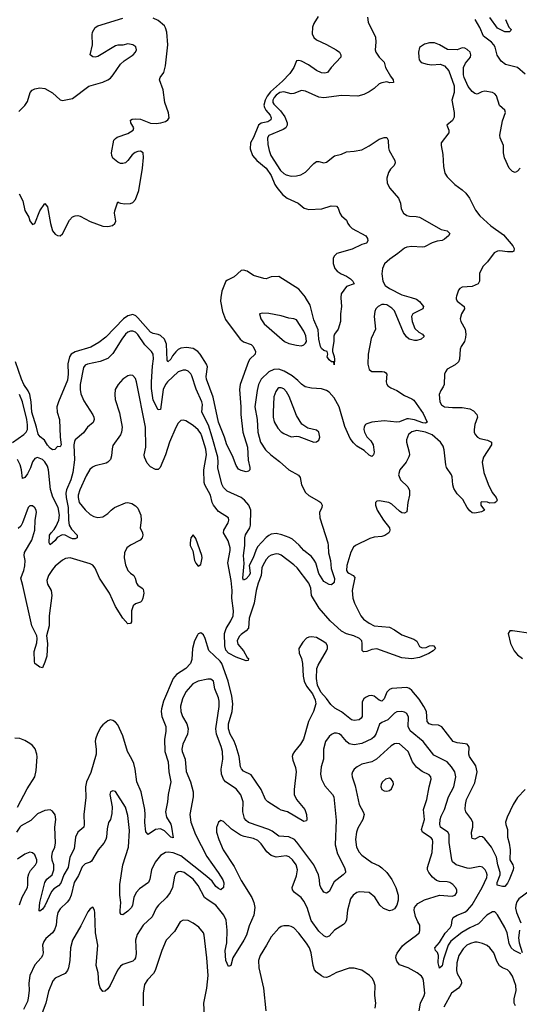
# Model space of a CAD drawing. Header units: inches. Extents: x 2293880 to 2522759, y 823965 to 1006879.
# Tile 211 of 256: x 2364849 to 2368824, y 984381 to 992209. Entities that reach past the tile are written whole.
import ezdxf

# ---------------------------------------------------------------- set-up
doc = ezdxf.new("R2010")
doc.units = ezdxf.units.IN
doc.header["$MEASUREMENT"] = 0
doc.layers.add('C3968', color=7, linetype='Continuous')
doc.layers.add('C3969', color=7, linetype='Continuous')

msp = doc.modelspace()

# ---------------------------------------------------------------- linework, layer by layer
at = {"layer": 'C3968', "color": 5}
for points, elevation in [([(2366449.9, 990000), (2366445.4, 989970), (2366462.7, 989890), (2366485.8, 989825.8), (2366603.2, 989670), (2366630, 989647.8), (2366690, 989626.3), (2366705.2, 989610), (2366724.2, 989570), (2366722.4, 989550), (2366680.4, 989510), (2366668.4, 989491.6), (2366603.5, 989310), (2366597.2, 989270), (2366609.5, 989130), (2366608.1, 989070), (2366624.3, 988930), (2366660.2, 988810), (2366666.9, 988706.9), (2366679.1, 988650), (2366678.8, 988630), (2366670, 988619), (2366650, 988614), (2366610, 988624), (2366590, 988636), (2366570, 988665.2), (2366542.5, 988742.5), (2366495.8, 988830), (2366478.2, 988890), (2366430.7, 989010), (2366388.2, 989208.2), (2366335.8, 989350), (2366332.9, 989372.9), (2366343, 989450), (2366336.3, 989470), (2366284.2, 989550), (2366267.2, 989570), (2366230, 989594.2), (2366177.2, 989602.8), (2366130, 989596.3), (2366110, 989585.8), (2366090, 989568), (2366063.7, 989536.3), (2366050, 989509.8), (2366028.6, 989488.6), (2366022.6, 989502.6), (2366015.8, 989630), (2366002.1, 989670), (2365970, 989698.7), (2365950, 989707.4), (2365910, 989714), (2365890, 989724.5), (2365790, 989839.3), (2365773.7, 989853.7), (2365750, 989864.3), (2365710, 989855.8), (2365674.4, 989830), (2365534.7, 989685.3), (2365478.1, 989641.9), (2365413.8, 989606.2), (2365290, 989569.5), (2365258.8, 989550), (2365243.7, 989530), (2365232.8, 989472.8), (2365235.5, 989390), (2365230, 989342.9), (2365156.3, 989170), (2365144.7, 989130), (2365147.3, 989090), (2365165.8, 989030), (2365171.3, 988891.3), (2365178.7, 988830), (2365170, 988812.7), (2365150, 988816), (2365127.5, 988792.5), (2365110, 988789.5), (2365090, 988802), (2365070, 988826.6), (2365047.1, 988867.1), (2365012.7, 988892.7), (2364994.5, 988914.5), (2364983.4, 988970), (2364945.1, 989090), (2364940.9, 989170), (2364929.9, 989229.9), (2364917.1, 989257.1), (2364881, 989310), (2364861.9, 989350), (2364815.6, 989490)], 140), ([(2367962.5, 990000), (2368007, 989987), (2368030, 989968.4), (2368061.1, 989930), (2368057, 989910), (2367976.4, 989870), (2367966.7, 989850), (2367972.4, 989810), (2367992.9, 989752.9), (2368024.2, 989724.2), (2368054, 989710), (2368066.8, 989690), (2368042.8, 989670), (2368010, 989659.7), (2367990, 989657.4), (2367948.9, 989668.9), (2367927.3, 989687.3), (2367902.3, 989722.3), (2367830, 989893.9), (2367810, 989914.9), (2367770, 989940.9), (2367750, 989945.8), (2367730, 989943.6), (2367700.2, 989930), (2367683.2, 989910), (2367674.3, 989890), (2367669.4, 989850), (2367679.6, 989750), (2367645.6, 989674.4), (2367621.6, 989550), (2367619.6, 989470), (2367630, 989426.7), (2367650, 989412.9), (2367733.4, 989413.4), (2367750.2, 989410.2), (2367762, 989402), (2367770.4, 989390), (2367764.2, 989330), (2367770.3, 989310), (2367779, 989299), (2367801.2, 989281.2), (2367850, 989261.3), (2367910, 989220.7), (2367970, 989194.9), (2367983.5, 989183.5), (2368058.8, 989078.8), (2368090.3, 989009.7), (2368077.7, 989002.3), (2368056.4, 989003.6), (2367990, 989028.5), (2367943, 989037), (2367930, 989036.5), (2367870, 989011.6), (2367850, 989008.4), (2367750, 989019.5), (2367650.9, 989009.1), (2367610, 988996.8), (2367600.3, 988990), (2367590, 988972.3), (2367587.9, 988950), (2367591.7, 988930), (2367610, 988892.7), (2367641.9, 988861.9), (2367660.5, 988830), (2367668.3, 988770), (2367663.1, 988750), (2367650, 988735.8), (2367630, 988747.2), (2367590, 988784.2), (2367530, 988819.4), (2367504.6, 988844.6), (2367479.4, 988879.3), (2367434.8, 988974.8), (2367389.9, 989130), (2367350, 989202.2), (2367310, 989247.1), (2367290, 989260.4), (2367250, 989274.7), (2367170, 989278.5), (2367119.5, 989290), (2367090, 989310.9), (2367061.5, 989341.5), (2367017.3, 989377.3), (2366954.1, 989414.1), (2366910, 989431.1), (2366870, 989429.2), (2366830, 989409), (2366771.3, 989350), (2366749.2, 989310), (2366738, 989262), (2366720.8, 989130), (2366739.4, 989030), (2366742.4, 988930), (2366765.6, 988850), (2366805.5, 988790), (2366846, 988750), (2366916.4, 988696.4), (2366990.2, 988630.2), (2367067.7, 988587.8), (2367079.5, 988570), (2367090.3, 988510), (2367123.1, 988450), (2367150, 988426.3), (2367230, 988381.1), (2367244.4, 988370), (2367254.4, 988350), (2367252.4, 988330), (2367234.4, 988290), (2367235.6, 988250), (2367299.6, 988050), (2367304, 988030), (2367304.9, 987970), (2367322.4, 987910), (2367325.9, 987845.9), (2367352.5, 987767.5), (2367350, 987735.3), (2367330, 987715.3), (2367310, 987719), (2367270, 987742.9), (2367230, 987805.6), (2367205, 987890), (2367192.3, 987912.3), (2367170, 987940.5), (2367108.9, 987990), (2367072.7, 988032.7), (2367018.2, 988078.2), (2366993.3, 988093.3), (2366934.6, 988114.6), (2366890, 988123.2), (2366850, 988119.9), (2366830, 988108.8), (2366808.6, 988091.4), (2366741.4, 988018.6), (2366726.4, 987990), (2366706.4, 987930), (2366675, 987870), (2366681.8, 987810), (2366675.8, 987790), (2366650, 987763.1), (2366630, 987753.2), (2366625.3, 987770), (2366635.3, 987884.7), (2366630.6, 987950), (2366640.7, 988030), (2366641.1, 988090), (2366646.2, 988113.8), (2366679, 988170), (2366684.5, 988190), (2366688.3, 988310), (2366670.7, 988350), (2366637.4, 988390), (2366609.7, 988410), (2366499.7, 988459.7), (2366471.1, 988491.1), (2366455.9, 988515.9), (2366425.8, 988645.8), (2366428.7, 988691.3), (2366424.3, 988730), (2366381, 988890), (2366350, 988986), (2366299.1, 989090), (2366302, 989150), (2366297.4, 989170), (2366252.8, 989272.8), (2366217.8, 989377.8), (2366210, 989394.3), (2366190, 989416), (2366170, 989423.1), (2366150, 989423.8), (2366110, 989408.8), (2366024.1, 989330), (2366007.8, 989310), (2365989.5, 989270), (2365970.1, 989109.9), (2365950, 989107.8), (2365910, 989184.2), (2365897.2, 989277.2), (2365896.2, 989330), (2365905.3, 989454.7), (2365914.1, 989514.1), (2365910.7, 989550), (2365898.7, 989570), (2365844.5, 989624.5), (2365790, 989706.8), (2365770, 989723.8), (2365750, 989732.5), (2365730, 989732.5), (2365710, 989725), (2365690, 989708.8), (2365660.2, 989670), (2365590, 989555.3), (2365550, 989515.5), (2365490, 989491.8), (2365387.7, 989470), (2365370, 989461.7), (2365357.3, 989442.7), (2365328.7, 989310), (2365329.4, 989270), (2365335.8, 989235.8), (2365357.8, 989177.8), (2365430, 989068), (2365438.5, 989050), (2365440.8, 989030), (2365432.2, 989007.8), (2365387.2, 988970), (2365356.1, 988923.9), (2365290.3, 988870), (2365284.3, 988855.7), (2365280.7, 988830), (2365284.7, 988710), (2365271.3, 988610), (2365256.9, 988550), (2365220.4, 988470), (2365214.5, 988445.5), (2365217.2, 988410), (2365234.3, 988330), (2365236.9, 988230), (2365243.6, 988190), (2365259.7, 988159.7), (2365304.9, 988110), (2365306, 988090), (2365290, 988082), (2365270, 988082.6), (2365250, 988088.7), (2365210.8, 988110.8), (2365187.1, 988112.9), (2365147.2, 988092.8), (2365130, 988069.7), (2365090, 988033.2), (2365082.4, 988050), (2365086.2, 988110), (2365098, 988130), (2365124, 988156), (2365138, 988182), (2365160.5, 988230), (2365166, 988270), (2365153.5, 988330), (2365113.4, 988413.4), (2365093.7, 988473.7), (2365078.2, 988630), (2365070, 988660.5), (2365050, 988693.6), (2365030, 988712.3), (2364990, 988727.6), (2364970, 988721.7), (2364950, 988693.3), (2364933.4, 988646.6), (2364910, 988599.7), (2364890, 988569.7), (2364870, 988562), (2364863.2, 988630), (2364852.2, 988670), (2364831.3, 988711.3)], 160), ([(2368321.7, 990000), (2368320.4, 989990), (2368330.4, 989970), (2368385.5, 989930), (2368386.7, 989910), (2368364, 989870), (2368352.6, 989830), (2368357.7, 989810), (2368392.4, 989750), (2368399.6, 989710), (2368396.7, 989683.3), (2368388.7, 989651.3), (2368361.3, 989610), (2368353.7, 989590), (2368349.1, 989510), (2368340.2, 989490), (2368314.8, 989465.2), (2368250.4, 989430), (2368235.8, 989410), (2368228.8, 989390), (2368225.7, 989310), (2368219.5, 989290), (2368199.1, 989260.9), (2368186.3, 989230), (2368192.6, 989170), (2368206.1, 989146.1), (2368230, 989131.4), (2368293.8, 989126.2), (2368370, 989126.9), (2368430, 989115.8), (2368460.2, 989100.2), (2368486, 989070), (2368490.3, 989050), (2368471.3, 988990), (2368464.9, 988950), (2368464.4, 988930), (2368471.8, 988910), (2368491, 988891), (2368510, 988880.7), (2368570, 988864.9), (2368603, 988850), (2368602.4, 988830), (2368540.2, 988730), (2368528.1, 988690), (2368542.2, 988610), (2368576, 988516), (2368609.2, 988449.2), (2368640.5, 988410), (2368646.8, 988390), (2368642, 988378), (2368630, 988369), (2368590, 988365.2), (2368570, 988372.3), (2368524.5, 988375.5), (2368518, 988370), (2368518.8, 988350), (2368546, 988310), (2368522.4, 988297.6), (2368470, 988285.4), (2368450, 988288.4), (2368430, 988303.5), (2368409.1, 988330), (2368375.6, 988395.6), (2368330, 988440.4), (2368302.2, 988482.2), (2368294, 988510), (2368290, 988575.1), (2368285, 988590), (2368245.8, 988650), (2368238.4, 988670), (2368225.8, 988790), (2368217.3, 988817.3), (2368196.8, 988850), (2368130, 988908.2), (2368078, 988930), (2368010, 988943.2), (2367970, 988931.3), (2367943.6, 988910), (2367927.6, 988870), (2367926.5, 988850), (2367948.8, 988770), (2367950.3, 988750), (2367945.8, 988734.1), (2367923.8, 988690), (2367872.7, 988630), (2367863.7, 988590), (2367878.7, 988550), (2367935.8, 988495.8), (2367950, 988464.7), (2367951.6, 988430), (2367938, 988370), (2367930, 988297.2), (2367910, 988286), (2367890, 988289.6), (2367870, 988300.5), (2367810, 988356.9), (2367785.2, 988370), (2367710, 988385.1), (2367690, 988381.2), (2367680.7, 988370), (2367679.3, 988350), (2367692.2, 988310), (2367744.2, 988230), (2367790.3, 988170), (2367794.4, 988150), (2367790, 988139), (2367784.9, 988130), (2367753, 988107), (2367730, 988100.4), (2367670, 988095.5), (2367634.4, 988085.6), (2367520.5, 988030), (2367505.4, 988014.6), (2367484.4, 987975.6), (2367451.2, 987870), (2367450.2, 987830.2), (2367457.5, 987817.5), (2367467.6, 987807.6), (2367503.1, 987790), (2367514.4, 987774.4), (2367495.3, 987670), (2367500.1, 987610), (2367513.6, 987570), (2367564.4, 987470), (2367583.6, 987443.6), (2367630, 987410.1), (2367670, 987390.1), (2367790, 987378.9), (2367830, 987358.9), (2367890, 987317.2), (2367985.3, 987285.3), (2368008.1, 987268.1), (2368030, 987225.5), (2368050, 987214), (2368082.6, 987217.4), (2368110, 987232), (2368130, 987234), (2368144.7, 987230), (2368156, 987210), (2368138.8, 987190), (2368103, 987170), (2368030, 987138.5), (2367970, 987128.1), (2367890, 987136.9), (2367690, 987207.5), (2367650, 987203), (2367610, 987187.1), (2367583.7, 987183.7), (2367573.9, 987193.9), (2367574.5, 987250), (2367569.9, 987269.9), (2367551.7, 987290), (2367508.4, 987310), (2367450, 987327), (2367410, 987348), (2367319.5, 987430), (2367230.5, 987530), (2367171.3, 987630), (2367164.9, 987690), (2367149, 987730), (2367056.8, 987850), (2367030, 987876.2), (2366930, 987951), (2366910, 987960.4), (2366890, 987962.6), (2366850, 987951.1), (2366830, 987940.4), (2366810, 987917.7), (2366783.3, 987870), (2366775.8, 987850), (2366770.1, 987790), (2366746.4, 987730), (2366731.2, 987670), (2366714.2, 987570), (2366673.9, 987450), (2366668, 987372), (2366650.4, 987350), (2366610, 987321.1), (2366595.1, 987304.9), (2366579.8, 987270), (2366583.6, 987243.6), (2366630, 987191), (2366659.1, 987139.1), (2366670.3, 987130), (2366666.8, 987113.2), (2366650, 987111.8), (2366570, 987140.5), (2366510, 987172.5), (2366490, 987197.3), (2366479.8, 987230), (2366478, 987330), (2366491.7, 987370), (2366529.1, 987430), (2366548.2, 987470), (2366551.2, 987510), (2366535.4, 987610), (2366540.3, 987670), (2366531.8, 987750), (2366505.4, 987890), (2366523.6, 987990), (2366523.4, 988010), (2366506.9, 988066.9), (2366469.8, 988130), (2366472.4, 988150), (2366507.7, 988210), (2366513.7, 988230), (2366509.7, 988250), (2366430, 988300.2), (2366390, 988348.9), (2366379.9, 988370), (2366366.7, 988430), (2366321.1, 988510), (2366316.6, 988530), (2366313.7, 988630), (2366336.3, 988750), (2366330, 988795.8), (2366298.5, 988898.5), (2366290, 988919.8), (2366270, 988948.9), (2366230, 988982), (2366170, 989019.8), (2366150, 989025.4), (2366130, 989021.3), (2366110, 989001.3), (2366090, 988965.6), (2366041.5, 988850), (2366010.1, 988749.9), (2365966.7, 988650), (2365950, 988633.3), (2365930, 988632.6), (2365890, 988654), (2365863.7, 988683.7), (2365840.8, 988730), (2365840.3, 988750), (2365851.6, 988810), (2365849.8, 988970), (2365779.1, 989330), (2365770, 989357.2), (2365750, 989380.9), (2365730, 989382.9), (2365710, 989376.9), (2365668.4, 989350), (2365632.2, 989310), (2365608.9, 989270), (2365604.6, 989230), (2365608.9, 989190), (2365643, 989083), (2365664.2, 988970), (2365658, 988930), (2365650.2, 988909.8), (2365590, 988824), (2365583.4, 988796.6), (2365579.2, 988740.8), (2365570, 988712.7), (2365550.4, 988690), (2365537, 988683), (2365450, 988663.1), (2365427.7, 988652.3), (2365407.6, 988632.4), (2365376.4, 988583.6), (2365326.7, 988470), (2365314.5, 988430), (2365313.7, 988410), (2365321.8, 988370), (2365370, 988312), (2365410, 988274.9), (2365439, 988259), (2365470, 988250.4), (2365510, 988255.8), (2365550, 988282.4), (2365575.6, 988310), (2365602, 988330), (2365690, 988368.5), (2365710, 988370.4), (2365741.7, 988361.7), (2365770, 988344.9), (2365790, 988326), (2365813, 988270), (2365814, 988230), (2365807.3, 988170), (2365824.9, 988130), (2365827.7, 988110), (2365822, 988090), (2365807.3, 988070), (2365730, 988032.4), (2365700.9, 988010), (2365683.5, 987970), (2365680.2, 987930), (2365690, 987876), (2365708.7, 987830), (2365730, 987808.2), (2365757.3, 987790), (2365767.7, 987770), (2365778, 987730), (2365790, 987714), (2365824, 987690), (2365830, 987681), (2365835.3, 987650), (2365828.4, 987610), (2365820.5, 987590), (2365810, 987578), (2365770, 987564.5), (2365752, 987548), (2365739.5, 987510), (2365737.3, 987422.7), (2365730, 987408.7), (2365710, 987407), (2365670, 987449.7), (2365610, 987544), (2365563.4, 987650), (2365484.7, 987770), (2365450, 987848.2), (2365430, 987872.8), (2365410, 987882.5), (2365250, 987930.8), (2365213.5, 987926.5), (2365190, 987912.4), (2365130, 987863.5), (2365110, 987839.2), (2365078.6, 987790), (2365064.6, 987750), (2365070, 987722.4), (2365098.5, 987670), (2365103.8, 987630), (2365083.4, 987470), (2365083, 987390), (2365061.3, 987310), (2365070.1, 987249.9), (2365063.7, 987150), (2365050, 987102), (2365030, 987055.3), (2365010, 987060.9), (2364970, 987089.7), (2364965.5, 987105.5), (2364964.8, 987184.8), (2364984.7, 987255.3), (2364988.5, 987290), (2364985.4, 987310), (2364946.1, 987390), (2364874.9, 987710), (2364856.5, 987770), (2364882.1, 987830), (2364890, 987867.7), (2364891.8, 987910), (2364884.5, 987950), (2364886.9, 987973.1), (2364944.7, 988070), (2364968.7, 988150), (2364970.7, 988229.3), (2364981.1, 988290), (2364980.5, 988310), (2364970, 988329.4), (2364950, 988343.6), (2364930, 988342.9), (2364915.5, 988330), (2364872.3, 988207.7), (2364856.9, 988183.1), (2364836.6, 988163.4)], 180), ([(2367403.1, 990000), (2367402.8, 989997.2), (2367410.4, 989930), (2367401.6, 989870), (2367401.6, 989810), (2367382, 989750), (2367354.8, 989710), (2367348.1, 989691.9), (2367347.7, 989650), (2367337.3, 989590), (2367337.3, 989570), (2367350, 989532), (2367353, 989507), (2367350, 989466), (2367348, 989488), (2367330, 989489), (2367310, 989505.1), (2367294, 989530), (2367299.6, 989550), (2367294, 989570), (2367270, 989579.2), (2367250, 989595.3), (2367242, 989610), (2367229.2, 989670), (2367224.2, 989744.2), (2367190, 989822), (2367159, 989939), (2367123, 990000)], 140), ([(2364792, 988848), (2364881.9, 988910), (2364901.2, 988930), (2364909.9, 988950), (2364910.9, 988989.1), (2364905.2, 989030), (2364872.1, 989172.1), (2364846.3, 989230)], 160), ([(2368870, 986088), (2368810, 986025.6), (2368774.9, 985970), (2368728.4, 985870), (2368714.9, 985830), (2368716.4, 985810), (2368730.4, 985769.6), (2368729.2, 985710), (2368743.3, 985663.3), (2368751.3, 985610), (2368748.8, 985530), (2368773.7, 985490), (2368779.1, 985470), (2368775.5, 985450), (2368742.7, 985370), (2368730, 985344), (2368710, 985318.7), (2368690, 985316.9), (2368648.5, 985328.5), (2368647.2, 985350), (2368670.6, 985409.4), (2368671.4, 985430), (2368651.9, 985490), (2368642.9, 985550), (2368603.9, 985630), (2368550, 985697.9), (2368530, 985713.4), (2368510, 985715), (2368470, 985694.5), (2368450, 985700.5), (2368445, 985710), (2368443, 985750), (2368453.8, 985790), (2368453.3, 985830), (2368439.4, 985859.4), (2368398.9, 985910), (2368393.3, 985933.3), (2368395.3, 985970), (2368405, 986010), (2368470, 986143.1), (2368487.9, 986230), (2368477.8, 986277.8), (2368428.5, 986350), (2368423.1, 986370), (2368424.4, 986424.4), (2368418.2, 986438.2), (2368408.2, 986448.2), (2368393.2, 986453.2), (2368330, 986459.8), (2368297.6, 986470), (2368207.2, 986587.2), (2368180.2, 986600.2), (2368130, 986603.5), (2368106.3, 986610), (2368092, 986630), (2368084.5, 986710), (2368065.7, 986750), (2368027.4, 986807.4), (2367970, 986875.6), (2367950, 986893.1), (2367930, 986899.8), (2367810, 986890.7), (2367790, 986883.5), (2367770, 986862), (2367749.5, 986810.5), (2367730, 986791.7), (2367710, 986799.1), (2367670, 986830.7), (2367650, 986836.2), (2367627, 986833), (2367599.8, 986820.2), (2367587.1, 986810), (2367574.7, 986785.3), (2367572.5, 986670), (2367565.1, 986654.9), (2367550, 986642.3), (2367510, 986637.2), (2367490, 986643.8), (2367410, 986707), (2367355.7, 986735.7), (2367323.7, 986763.7), (2367290, 986812.3), (2367243.6, 986863.6), (2367217.2, 986917.2), (2367209.6, 986970), (2367213, 987050), (2367223.1, 987076.9), (2367290, 987192), (2367297.7, 987210), (2367298, 987230), (2367287.1, 987250), (2367270, 987263.9), (2367210, 987298), (2367170, 987303.9), (2367150, 987301.1), (2367130, 987291.5), (2367100.7, 987259.3), (2367070.3, 987210), (2367072.8, 987172.8), (2367090.3, 987130), (2367099.5, 987090), (2367104.9, 986990), (2367112.4, 986950), (2367130, 986910.8), (2367178.8, 986850), (2367200.5, 986800.5), (2367203.8, 986770), (2367186, 986710), (2367145.4, 986630), (2367106, 986490), (2367084.1, 986450), (2367034.7, 986390), (2367022.4, 986370), (2367017.6, 986350), (2367022, 986322), (2367044.1, 986264.1), (2367049.2, 986230), (2367032.2, 986090), (2367033.4, 986050), (2367051.2, 986010), (2367116.2, 985930), (2367130.2, 985889.8), (2367133.1, 985850), (2367130, 985839), (2367110, 985834), (2366978.4, 985910), (2366930, 985923.9), (2366910, 985934.5), (2366823.6, 985990), (2366805.1, 986010), (2366769.8, 986090), (2366690, 986206), (2366630, 986235.1), (2366613, 986253), (2366606.2, 986270), (2366593.7, 986350), (2366571.1, 986430), (2366553.9, 986473.9), (2366522.5, 986530), (2366510.6, 986570), (2366511.2, 986610), (2366539.4, 986710), (2366543.7, 986770), (2366537.1, 986830), (2366506.5, 986950), (2366458.1, 987090), (2366444.1, 987110), (2366354.4, 987194.4), (2366323.2, 987290), (2366310, 987318), (2366290, 987334), (2366270, 987325.4), (2366263, 987317), (2366239.4, 987270), (2366224.6, 987210), (2366218.7, 987121.3), (2366208.1, 987091.9), (2366171.3, 987050), (2366096.9, 987003.1), (2366070, 986972.4), (2365992.8, 986790), (2365976.1, 986730), (2365974.3, 986710), (2365980.7, 986670), (2366011.3, 986590), (2366012.1, 986550), (2366001.1, 986490), (2366004.3, 986390), (2366029.2, 986309.2), (2366034.6, 986230), (2366052.6, 986150), (2366028.8, 986050), (2366023.5, 985990), (2366008.3, 985910), (2366017.4, 985870), (2366050, 985812.9), (2366057.6, 985790), (2366070, 985704), (2366050, 985709.6), (2366000.5, 985760.5), (2365970, 985775.8), (2365929, 985771), (2365870, 985732.3), (2365851.4, 985751.4), (2365845.3, 985825.3), (2365847.9, 985890), (2365844.4, 985930), (2365814.9, 986070), (2365780.5, 986150), (2365766.6, 986250), (2365755.8, 986295.8), (2365741.4, 986330), (2365705.3, 986390), (2365670, 986515.1), (2365630, 986602), (2365610, 986625.1), (2365590, 986637), (2365570, 986643.7), (2365550, 986635.1), (2365510, 986603.6), (2365495.1, 986584.9), (2365466.5, 986533.5), (2365451.6, 986490), (2365449.1, 986470), (2365457.7, 986410), (2365456.9, 986370), (2365414.7, 986225.3), (2365379.7, 986150), (2365372.1, 986110), (2365373.9, 986026.1), (2365358.7, 985890), (2365362.8, 985810), (2365359.4, 985790), (2365310.6, 985749.4), (2365292, 985710), (2365282.6, 985617.4), (2365248.9, 985550), (2365233.2, 985470), (2365200.6, 985410), (2365176.7, 985343.3), (2365158.1, 985321.9), (2365121.6, 985298.4), (2365102.1, 985277.9), (2365050, 985164.2), (2365030, 985136.2), (2365010, 985121.2), (2365003.2, 985123.2), (2365002.7, 985130), (2365010, 985191), (2365047.5, 985350), (2365064.9, 985375.1), (2365107.5, 985410), (2365121.6, 985450), (2365119, 985490), (2365107.5, 985527.5), (2365104.2, 985555.8), (2365109.4, 985590), (2365128.6, 985631.4), (2365134.2, 985665.8), (2365127.1, 985790), (2365137, 985850), (2365130, 985886.9), (2365110, 985916.1), (2365090, 985927.8), (2365050, 985922.8), (2364990, 985896.5), (2364936.6, 985843.4), (2364860.2, 985799.8), (2364848.8, 985790), (2364822, 985750)], 220), ([(2368915.3, 987330), (2368770, 987349.4), (2368750, 987349), (2368734.8, 987330), (2368754.4, 987250), (2368783.1, 987190), (2368810, 987159.3), (2368850, 987130.4)], 220), ([(2368836.7, 984783.3), (2368782, 984810), (2368760.6, 984830), (2368743.9, 984863.9), (2368726.2, 984950), (2368710, 984991), (2368650, 985092.8), (2368630, 985117.4), (2368610, 985116.8), (2368566.4, 985090), (2368498.9, 985021.1), (2368430, 984989.9), (2368368, 984952), (2368278.1, 984881.9), (2368257.3, 984850), (2368220.3, 984739.7), (2368210, 984686.6), (2368190, 984669.2), (2368179.4, 984710), (2368181.1, 984770), (2368172.4, 984792.4), (2368156.5, 984810), (2368152.5, 984830), (2368187.8, 984872.2), (2368234.4, 984945.6), (2368273, 984990), (2368283.8, 985010), (2368289.8, 985050), (2368297.6, 985070), (2368329.7, 985090), (2368390, 985114.2), (2368411.9, 985130), (2368450, 985171.8), (2368529.2, 985310), (2368564.4, 985390), (2368567.7, 985410), (2368563.9, 985430), (2368553.5, 985450), (2368530, 985471.2), (2368510, 985476.4), (2368430, 985462), (2368410, 985462.4), (2368320.7, 985490), (2368292.8, 985512.8), (2368286.2, 985530), (2368266.2, 985666.2), (2368265, 985730), (2368254.5, 985750), (2368197.3, 985790), (2368191.2, 985811.2), (2368194.6, 985850), (2368202.4, 985877.6), (2368229, 985930), (2368261.3, 986030), (2368302.5, 986110), (2368319.4, 986190), (2368311.6, 986230), (2368285.8, 986270), (2368250, 986307.9), (2368142.8, 986362.8), (2368059.1, 986470), (2367955.1, 986555.1), (2367939.5, 986590), (2367943.1, 986663.1), (2367930, 986693), (2367910, 986704.4), (2367890, 986708.5), (2367850, 986705.1), (2367830, 986696.8), (2367777.4, 986642.6), (2367730, 986622.4), (2367710.9, 986609.1), (2367686.4, 986533.6), (2367670, 986507.4), (2367650, 986492.7), (2367570, 986454.1), (2367510, 986445), (2367471.2, 986451.2), (2367449.3, 986469.3), (2367410, 986518.5), (2367390, 986530.8), (2367370, 986536.1), (2367350, 986535.6), (2367330, 986527.1), (2367310, 986509.7), (2367283.2, 986470), (2367266.3, 986410), (2367266.5, 986330), (2367246.4, 986270), (2367241.1, 986210), (2367251.1, 986170), (2367277.7, 986117.7), (2367336.9, 986050), (2367349.2, 986029.2), (2367366.1, 985846.1), (2367359, 985650), (2367378.5, 985578.5), (2367432.9, 985470), (2367440.4, 985439.6), (2367440.4, 985430), (2367423.8, 985410), (2367350, 985353.6), (2367310, 985276.9), (2367290, 985265.1), (2367270, 985273.3), (2367243.5, 985310), (2367236.4, 985330), (2367234, 985370), (2367225.1, 985410), (2367189.8, 985490), (2367054.5, 985670), (2367034.6, 985690), (2366990, 985711.4), (2366910, 985718.2), (2366857, 985757), (2366831.5, 985770), (2366670, 985825.2), (2366650, 985841.2), (2366638.1, 985858.1), (2366624.7, 985910), (2366626, 985990), (2366607.4, 986047.4), (2366570, 986094.6), (2366486.4, 986150), (2366469.8, 986170), (2366453.5, 986210), (2366453, 986250), (2366464.3, 986330), (2366461.5, 986390), (2366452.3, 986430), (2366415.5, 986530), (2366409.4, 986570), (2366436.9, 986750), (2366436.4, 986790), (2366430, 986817.6), (2366401.1, 986890), (2366390, 986949.2), (2366370, 986967), (2366345.8, 986965.8), (2366270, 986950.7), (2366226.3, 986930), (2366170, 986864), (2366143, 986810), (2366128.9, 986751.1), (2366130.1, 986710), (2366143, 986670), (2366179.8, 986610), (2366190.1, 986570), (2366183.8, 986530), (2366147.6, 986450), (2366138, 986410), (2366140.6, 986390), (2366164.3, 986330), (2366173.1, 986233.1), (2366209, 986150), (2366230.2, 986070.2), (2366229.2, 986030), (2366202.9, 985890), (2366209.4, 985830), (2366248.4, 985730), (2366337.2, 985557.2), (2366428, 985430), (2366464.9, 985370), (2366472.6, 985347.4), (2366470, 985309.2), (2366450, 985291.8), (2366430, 985300.5), (2366410, 985318), (2366379.1, 985359.1), (2366337.8, 985397.8), (2366130, 985562), (2366070, 985585.1), (2366030.1, 985589.9), (2366010, 985587.1), (2365970, 985563.7), (2365925.3, 985510), (2365898.6, 985450), (2365884.6, 985375.4), (2365874.3, 985350), (2365801.1, 985298.9), (2365775, 985270), (2365755.8, 985230), (2365746.2, 985170), (2365737.7, 985150), (2365710, 985121), (2365670, 985091.8), (2365655.1, 985095.1), (2365648.5, 985108.5), (2365647.4, 985127.4), (2365653.6, 985190), (2365646.6, 985250), (2365646.6, 985333.4), (2365669.9, 985490.1), (2365714.8, 985630), (2365722.7, 985762.7), (2365710, 985882), (2365690, 985949.4), (2365610, 986072.7), (2365590, 986079.3), (2365571.3, 986070), (2365565.3, 986050), (2365584.2, 985950), (2365582.9, 985897.1), (2365570.6, 985850), (2365554, 985826), (2365543.4, 985776.6), (2365540.3, 985710), (2365532.9, 985690), (2365517.4, 985662.6), (2365472, 985610), (2365419.8, 985520.2), (2365410, 985509.8), (2365370, 985496.8), (2365345.5, 985474.5), (2365315.9, 985404.1), (2365282.2, 985350), (2365257.5, 985250), (2365243.8, 985216.2), (2365227.4, 985192.6), (2365170, 985141.3), (2365153.2, 985110), (2365144, 985070), (2365139.8, 985010), (2365126.5, 984973.5), (2365109.5, 984950.5), (2365056.1, 984903.9), (2365039.6, 984880.3), (2365031.1, 984850), (2365034.7, 984790), (2365030.2, 984770), (2365019.6, 984750), (2364970, 984693.6), (2364930.1, 984610), (2364920.8, 984550), (2364924.2, 984490), (2364917.2, 984430), (2364910, 984404.5), (2364879.1, 984340.9)], 240), ([(2364831.2, 985948.8), (2364907, 986093), (2364969.1, 986190), (2364979.2, 986240.8), (2364987.8, 986347.8), (2364985.8, 986370), (2364971.7, 986411.7), (2364950, 986439.7), (2364930, 986454), (2364890, 986478.9), (2364850, 986494.3), (2364810, 986496.9)], 220), ([(2368026, 984330), (2368038.4, 984390), (2368068.1, 984450), (2368072.4, 984470), (2368062, 984570), (2368056, 984590), (2368045.4, 984605.4), (2368012.4, 984632.4), (2367940.7, 984670), (2367870, 984694), (2367850, 984723), (2367842.5, 984750), (2367843.1, 984770), (2367851.7, 984788.3), (2367895.3, 984844.7), (2367915.6, 984864.4), (2368006, 984930), (2368026, 984950), (2368033.4, 984966.6), (2368032.3, 985010), (2368015.6, 985035.6), (2367999.3, 985079.3), (2367987.6, 985130), (2367989.7, 985150.3), (2368016.6, 985183.4), (2368068.6, 985211.4), (2368190, 985247.7), (2368290, 985240.2), (2368314, 985250), (2368327.8, 985270), (2368326.6, 985290), (2368316.4, 985310), (2368294.3, 985334.3), (2368270, 985348.7), (2368250, 985354), (2368190, 985358.2), (2368166.1, 985366.1), (2368132.9, 985392.9), (2368103.1, 985430), (2368094.4, 985450), (2368093.3, 985470), (2368132, 985588), (2368135.4, 985675.4), (2368132.8, 985690), (2368123.9, 985703.9), (2368054.7, 985750), (2368047.1, 985770), (2368070.8, 985850), (2368061.4, 985930), (2368088.2, 986010), (2368105.7, 986110), (2368121.6, 986170), (2368119.8, 986190), (2368106.2, 986206.2), (2368050, 986232.5), (2368006.4, 986266.4), (2367973.9, 986310), (2367940.4, 986390), (2367870, 986452.9), (2367850, 986455.8), (2367830, 986450.8), (2367805.1, 986434.9), (2367687.4, 986330), (2367650, 986309.9), (2367570, 986289), (2367533.4, 986270), (2367510.1, 986249.9), (2367497.3, 986230), (2367491.3, 986210), (2367493, 986190), (2367518.7, 986118.7), (2367548.8, 985968.8), (2367582.3, 985910), (2367588.9, 985890), (2367580.3, 985850), (2367539, 985781), (2367527.5, 985750), (2367519.4, 985690), (2367528.4, 985630), (2367550, 985590.3), (2367570, 985568), (2367650, 985507.4), (2367710, 985481.1), (2367730, 985467), (2367770, 985428.7), (2367810, 985372.2), (2367840.7, 985310), (2367859.5, 985250), (2367861.3, 985230), (2367860.4, 985210), (2367848.4, 985170), (2367830, 985139.5), (2367811.7, 985128.3), (2367790, 985125.4), (2367742.6, 985142.6), (2367714, 985170), (2367673.4, 985233.4), (2367630, 985268.6), (2367550, 985274.6), (2367530, 985270.8), (2367501.1, 985250), (2367481.6, 985218.4), (2367457.7, 985130), (2367448.3, 985051.7), (2367438.9, 985030), (2367424.4, 985015.6), (2367353.7, 984970), (2367310, 984922.9), (2367290, 984915.6), (2367270, 984924.7), (2367230, 984962.7), (2367167.3, 985047.3), (2367136.5, 985150), (2367110, 985199.8), (2367087.8, 985230), (2367035.4, 985270), (2367018.7, 985290), (2367015.5, 985310), (2367050, 985401.6), (2367059.5, 985450), (2367049.8, 985490), (2367020.2, 985530), (2366992.6, 985552.6), (2366970, 985560.2), (2366890, 985550.5), (2366850, 985564.9), (2366814.2, 985594.2), (2366770, 985657.4), (2366743.4, 985683.4), (2366710, 985699.6), (2366634.9, 985714.9), (2366605.9, 985725.9), (2366534.5, 985774.5), (2366470, 985834.5), (2366450, 985842.7), (2366430, 985829.2), (2366414.6, 985785.4), (2366414.3, 985750), (2366432.3, 985690), (2366468.2, 985610), (2366555.6, 985475.6), (2366610, 985366.5), (2366694.7, 985230), (2366712.9, 985190), (2366718.4, 985150), (2366712.1, 985090), (2366673.8, 985006.2), (2366652.8, 984930), (2366632.8, 984890), (2366543.7, 984750), (2366530, 984688.7), (2366510, 984681.2), (2366488.9, 984730), (2366482.3, 984810), (2366497.6, 984870), (2366500.2, 984970), (2366491.1, 985050), (2366473.6, 985090), (2366410, 985169.1), (2366347.7, 985207.7), (2366320.3, 985230), (2366270, 985326.9), (2366230, 985374.8), (2366157.4, 985430), (2366130, 985438), (2366110, 985435.3), (2366090, 985420.5), (2366079.5, 985400.5), (2366064.2, 985310), (2366047.2, 985270), (2366016.3, 985230), (2365952.6, 985170), (2365935.4, 985144.6), (2365903.4, 985076.6), (2365830.2, 985010), (2365784, 984936), (2365769.2, 984890), (2365774.3, 984785.7), (2365769.2, 984750.8), (2365762, 984738), (2365750, 984725.1), (2365670, 984698.3), (2365650, 984684.2), (2365627, 984653), (2365568.8, 984530), (2365550, 984503.7), (2365530, 984485.2), (2365510, 984484), (2365490, 984513.2), (2365478.7, 984550), (2365473.1, 984630), (2365458.2, 984690), (2365470.5, 984850), (2365450.7, 984950), (2365447.8, 985107.8), (2365443.7, 985130), (2365430, 985153.2), (2365410, 985139.3), (2365390, 985117.2), (2365335.9, 985004.1), (2365267.9, 984892.1), (2365253.4, 984830), (2365248.1, 984730), (2365236.9, 984670), (2365229, 984650), (2365210, 984626.2), (2365130.4, 984590), (2365111.1, 984568.9), (2365076.7, 984483.3), (2365057.1, 984390), (2365026.6, 984313.4)], 260), ([(2364847.2, 985172.8), (2364868.2, 985231.8), (2364909.8, 985310.2), (2364914.6, 985330), (2364914, 985390), (2364920.5, 985419.5), (2364935.4, 985444.6), (2364974.3, 985490), (2364984.7, 985510), (2364986.3, 985530), (2364968.3, 985568.3), (2364950, 985584.5), (2364930, 985589.6), (2364890, 985575.8), (2364830, 985535.3)], 240), ([(2368910, 985285.6), (2368819.5, 985220.5), (2368803.3, 985196.7), (2368796.8, 985170), (2368794.9, 985145.1), (2368800.9, 985110), (2368837.2, 985030)], 240), ([(2366322.5, 984242.5), (2366314.8, 984390), (2366338.7, 984510), (2366347.9, 984610), (2366337.1, 984750), (2366317.3, 984930), (2366311.1, 984950), (2366273.7, 984993.7), (2366230, 985026.3), (2366190, 985046.3), (2366148.8, 985051.2), (2366124.4, 985035.6), (2366079.4, 984960.6), (2366014.9, 984890), (2365978.5, 984810), (2365927.9, 984650), (2365913.1, 984626.9), (2365864.4, 984575.6), (2365842.7, 984537.3), (2365830.2, 984469.8), (2365832.2, 984370)], 280), ([(2367677.6, 984350), (2367682, 984390), (2367673.6, 984450), (2367676.9, 984530), (2367666.2, 984566.2), (2367652, 984590), (2367631.2, 984611.2), (2367570, 984651.8), (2367510, 984669.6), (2367470, 984667.3), (2367370, 984635.1), (2367310, 984600.9), (2367290, 984594.5), (2367270, 984597), (2367250, 984607.6), (2367210, 984637.6), (2367195.7, 984655.7), (2367183.1, 984690), (2367166.8, 984790), (2367153.6, 984830), (2367130, 984868.2), (2367070, 984946.6), (2367030, 984989.5), (2367010, 984999.5), (2366990, 985004.5), (2366950, 985004.5), (2366930, 984999.3), (2366910, 984986), (2366850, 984918), (2366813.4, 984850), (2366760.9, 984770), (2366748, 984730), (2366750.2, 984670), (2366789.1, 984510), (2366806.4, 984330)], 280), ([(2368826.2, 984970), (2368818.7, 984910), (2368824, 984870), (2368847.3, 984792.7)], 240), ([(2368793.2, 984370), (2368782, 984390), (2368784.4, 984424.4), (2368798.4, 984490), (2368795.7, 984530), (2368770, 984605.1), (2368750, 984636.9), (2368730, 984655.8), (2368690, 984671.1), (2368667.3, 984687.3), (2368644.9, 984724.9), (2368620.8, 984790), (2368590, 984831.1), (2368567.5, 984847.5), (2368530, 984863.5), (2368490, 984874.4), (2368470, 984875), (2368434.4, 984865.6), (2368407.4, 984850), (2368378.3, 984821.7), (2368343.9, 984770), (2368326.7, 984710), (2368323.9, 984650), (2368330, 984626), (2368361.7, 984570), (2368364.2, 984550), (2368356.5, 984530), (2368339.5, 984510), (2368285.5, 984470), (2368223, 984357)], 260)]:
    msp.add_lwpolyline(points, dxfattribs=dict(at, elevation=elevation))
for points, elevation in [([(2366783, 989877), (2366758, 989870), (2366768, 989830), (2366794.9, 989790), (2366954.9, 989650), (2366990, 989633.8), (2367050, 989622), (2367090, 989617.4), (2367110, 989623.1), (2367123.5, 989636.5), (2367129.8, 989650.3), (2367125.4, 989694.6), (2367110, 989733), (2367050, 989822), (2367031, 989831), (2366990, 989837.2), (2366930, 989855.8), (2366830, 989873.3)], 160), ([(2366930, 989283.5), (2366910, 989281.8), (2366903.1, 989276.9), (2366885.8, 989254.2), (2366872.1, 989210), (2366865, 989090), (2366865.9, 989050), (2366872.7, 989012.7), (2366901.7, 988961.7), (2366930, 988932.3), (2366950, 988919.1), (2367010, 988893), (2367050, 988897.3), (2367070, 988894.8), (2367190, 988850.8), (2367210, 988854), (2367230, 988866), (2367237, 988890), (2367229.2, 988930), (2367210, 988946), (2367140.5, 988960.5), (2367094.3, 988994.3), (2367050, 989062.9), (2366992.2, 989212.2), (2366971.4, 989250), (2366950, 989273.5)], 180), ([(2366230, 988112.7), (2366210, 988089.2), (2366203.8, 988050), (2366206.2, 988030), (2366226.3, 987986.3), (2366240.2, 987910), (2366250, 987888.4), (2366270, 987864.9), (2366290, 987877.3), (2366299.4, 987930), (2366297.8, 987950), (2366250, 988085.1)], 220), ([(2367790, 986178.4), (2367758.8, 986170), (2367736.3, 986150), (2367724.4, 986130), (2367723.1, 986110), (2367730.7, 986090), (2367750, 986078.4), (2367770, 986076.4), (2367790, 986080.5), (2367807.2, 986092.8), (2367822, 986130), (2367820.9, 986150), (2367805.2, 986170)], 280)]:
    msp.add_lwpolyline(points, close=True, dxfattribs=dict(at, elevation=elevation))
at = {"layer": 'C3969', "color": 5}
for points, elevation in [([(2364842, 991478), (2364890, 991526), (2364910, 991558), (2364932.7, 991630), (2364949, 991650), (2364970, 991659.3), (2365010, 991668), (2365050, 991663), (2365110, 991627.3), (2365170.7, 991570.7), (2365190, 991567.3), (2365270, 991582.8), (2365399.2, 991680.8), (2365510, 991713.4), (2365549.3, 991730), (2365570, 991744.9), (2365593.3, 991770), (2365650, 991856.3), (2365678.9, 991881.1), (2365752.7, 991930), (2365769.2, 991950), (2365777.2, 991970), (2365772.1, 991992.1), (2365748.7, 992010), (2365710, 992017.6), (2365670, 992007.6), (2365630, 992007), (2365610, 992000.7), (2365470, 991915.6), (2365450, 991912), (2365430, 991915.1), (2365409.3, 991930), (2365428, 992010), (2365424.8, 992090), (2365428.9, 992111.1), (2365450, 992148), (2365470, 992161.1), (2365670, 992221.6)], 160), ([(2364845.7, 990825.7), (2364872.5, 990770), (2364890, 990692.4), (2364920.4, 990640.4), (2364930.3, 990610), (2364950, 990580.4), (2364970, 990588), (2365007.6, 990690), (2365050, 990746.8), (2365070, 990722), (2365094.3, 990590), (2365110, 990531), (2365130, 990504.9), (2365150, 990493.4), (2365170, 990490.7), (2365190, 990506.8), (2365244.5, 990615.5), (2365270, 990641.2), (2365290, 990649.3), (2365310, 990651.1), (2365330, 990646.7), (2365410, 990604.7), (2365510, 990568.7), (2365550, 990564.4), (2365586, 990574), (2365606, 990590), (2365613.4, 990606.6), (2365602.9, 990670), (2365604.5, 990690), (2365630, 990762), (2365635.3, 990755.3), (2365650.4, 990750.4), (2365685.7, 990745.7), (2365730, 990747.9), (2365750, 990756.9), (2365770, 990779), (2365795.6, 990850), (2365827, 991030), (2365834.7, 991114.7), (2365830, 991151.9), (2365810, 991164.6), (2365790, 991161.7), (2365767.2, 991152.8), (2365744.1, 991135.9), (2365710, 991089.6), (2365690, 991071.8), (2365670, 991064.5), (2365650, 991067), (2365630, 991076.2), (2365590, 991109.5), (2365581.6, 991130), (2365578.7, 991150), (2365598.7, 991250), (2365610, 991265.5), (2365624.8, 991275.3), (2365710, 991303.7), (2365752, 991330), (2365756.9, 991350), (2365733, 991390), (2365729.7, 991410), (2365742.6, 991417.4), (2365770, 991421.8), (2365810, 991419.4), (2365890, 991386.4), (2365935.2, 991384.8), (2365970.9, 991389.1), (2366010, 991400.4), (2366027.9, 991412.1), (2366036.9, 991430), (2366031.4, 991468.6), (2366004.8, 991550), (2365991.6, 991651.6), (2365960.5, 991730), (2365965.6, 991750), (2365996.1, 991790), (2366010, 991841), (2366026.4, 992010), (2366020.2, 992110), (2366010, 992143.6), (2365999.8, 992159.8), (2365950, 992202.8), (2365910, 992222)], 140), ([(2367224.6, 992235.4), (2367190, 992179.7), (2367178, 992150), (2367177, 992097), (2367190, 992066.7), (2367210, 992048.9), (2367290, 992013.1), (2367367.7, 991970), (2367393.4, 991950), (2367404.9, 991930), (2367404, 991910), (2367326.7, 991830), (2367298, 991790), (2367276.3, 991783.7), (2367250, 991787.8), (2367210, 991805.5), (2367146.3, 991850), (2367090, 991879.9), (2367070, 991885.7), (2367050, 991882), (2367028.8, 991830), (2366997.7, 991782.3), (2366939.1, 991720.9), (2366844.1, 991635.9), (2366818.6, 991601.4), (2366801.9, 991570), (2366792.1, 991530), (2366796.3, 991510), (2366806.9, 991490), (2366841.7, 991450), (2366849, 991430), (2366846.7, 991413.3), (2366824, 991396), (2366770, 991387.1), (2366749.2, 991370), (2366708.2, 991271.8), (2366684.2, 991230), (2366683.4, 991183.4), (2366700.6, 991130), (2366736.3, 991090), (2366810, 991027.8), (2366849.5, 990970), (2366879.5, 990899.5), (2366894.6, 990874.6), (2366940, 990820), (2366976.4, 990790), (2367065.5, 990750), (2367111.5, 990711.5), (2367150, 990699.5), (2367253.3, 990706.7), (2367326, 990730), (2367370, 990726), (2367382.8, 990710), (2367394.8, 990670), (2367410.5, 990650.5), (2367450, 990616), (2367459.1, 990590), (2367473.4, 990570), (2367493.4, 990550), (2367604, 990490), (2367616.3, 990470), (2367618.8, 990450), (2367607.3, 990432.7), (2367570, 990420.7), (2367494, 990386), (2367371.3, 990350), (2367350.5, 990329.5), (2367342, 990310), (2367342.4, 990270), (2367355.8, 990230), (2367374.4, 990210), (2367407.8, 990187.8), (2367450.2, 990170.2), (2367480.5, 990150), (2367500.7, 990130), (2367510.8, 990110), (2367450, 990087), (2367406.4, 990030), (2367403.1, 990000)], 140), ([(2367617.1, 992230), (2367622, 992190), (2367680.2, 992070), (2367683.2, 992030), (2367676.5, 991970), (2367683.7, 991950), (2367710, 991910.4), (2367750, 991870.5), (2367760.2, 991830), (2367799, 991759), (2367820.7, 991730), (2367822, 991710), (2367792.7, 991707.3), (2367770, 991715.1), (2367730, 991708), (2367710, 991698), (2367670, 991662.4), (2367630, 991635.1), (2367585.8, 991614.2), (2367538.5, 991601.4), (2367410, 991606), (2367270, 991587.7), (2367230, 991593.3), (2367122, 991642), (2367090, 991646.3), (2367030, 991621.7), (2367010, 991620.4), (2366950, 991634.7), (2366917.6, 991630), (2366888.9, 991610), (2366872.9, 991590), (2366864.1, 991570), (2366864, 991550), (2366870, 991538), (2366924.7, 991484.7), (2366957.2, 991437.2), (2366976.6, 991390), (2366977.5, 991370), (2366966.3, 991350), (2366944.1, 991335.9), (2366832.1, 991287.9), (2366821.5, 991270), (2366824.2, 991215.8), (2366832.8, 991170), (2366846.4, 991130), (2366924.7, 991010), (2366950, 990985), (2366970, 990974.8), (2367010, 990965.2), (2367050, 990966.5), (2367084.8, 990975.2), (2367122.8, 990997.2), (2367190, 991066), (2367210, 991080.5), (2367230, 991083), (2367270, 991070.7), (2367290, 991077.3), (2367352.5, 991127.5), (2367410, 991141.3), (2367450, 991159.5), (2367510, 991163.6), (2367570, 991174.9), (2367630, 991205.5), (2367710, 991258.5), (2367750, 991272.9), (2367770, 991272.2), (2367781.1, 991250), (2367782.7, 991190), (2367787.7, 991170), (2367834.9, 991090), (2367837.1, 991070), (2367828.2, 991050), (2367799.7, 991020.3), (2367784.5, 990995.5), (2367771.1, 990950), (2367771.8, 990910), (2367792.9, 990870), (2367863.2, 990790), (2367878.3, 990750), (2367885.3, 990705.3), (2367901.7, 990670), (2367930, 990651.3), (2367950, 990646.2), (2368003.9, 990643.9), (2368030, 990638), (2368201.7, 990541.7), (2368250.8, 990530), (2368270.5, 990510), (2368259.5, 990490), (2368230, 990463.1), (2368210, 990453.5), (2368170, 990448.2), (2368130, 990434.7), (2368070, 990404.5), (2368050, 990399.5), (2367970, 990406.8), (2367930, 990400.3), (2367910, 990392.1), (2367858, 990350), (2367793.6, 990306.4), (2367752.4, 990267.6), (2367735.2, 990230), (2367730.8, 990189.2), (2367737.8, 990130), (2367756.7, 990096.7), (2367790, 990072), (2367890, 990021.3), (2367962.5, 990000)], 160), ([(2368714, 992210), (2368740.7, 992150), (2368758.8, 992130), (2368757.3, 992122.7), (2368746.4, 992113.6), (2368710, 992113.6), (2368650, 992141.8), (2368590, 992225.4)], 140), ([(2368870, 991776.9), (2368808.9, 991828.9), (2368713.8, 991853.8), (2368678.5, 991878.5), (2368647.9, 991927.9), (2368631.6, 991990), (2368621.4, 992010), (2368602, 992030), (2368538.4, 992078.4), (2368510, 992148.2), (2368473.6, 992210)], 160), ([(2368832, 991030), (2368810, 991004.5), (2368790, 990995.1), (2368770, 991000.9), (2368742.9, 991030), (2368707.3, 991110), (2368697.4, 991150), (2368698.5, 991210), (2368673, 991270), (2368669.8, 991289.8), (2368690, 991406), (2368713.3, 991470), (2368709.6, 991490), (2368667.6, 991527.6), (2368643.1, 991603.1), (2368630, 991620.3), (2368610, 991631.6), (2368550, 991639.8), (2368525.7, 991634.3), (2368490, 991616), (2368470, 991621.2), (2368450, 991637.2), (2368418.3, 991678.3), (2368384.2, 991750), (2368379.7, 991770), (2368379.6, 991830), (2368395.2, 991864.8), (2368436.9, 991910), (2368438, 991930), (2368432.6, 991950), (2368410, 991971.1), (2368390, 991982.4), (2368370, 991985.6), (2368330, 991969.3), (2368252.7, 991972.7), (2368188.7, 992010), (2368150, 992026), (2368110, 992024.5), (2368070, 992015.1), (2368030, 991988.7), (2368021.6, 991950), (2368023.8, 991910), (2368028, 991890), (2368042.8, 991870), (2368090, 991855.5), (2368129.3, 991850.7), (2368195.3, 991855.3), (2368230, 991841), (2368262, 991802), (2368304.6, 991684.6), (2368307, 991630), (2368287.2, 991570), (2368306.7, 991470), (2368305.2, 991434.8), (2368292.5, 991407.5), (2368247.7, 991370), (2368263.8, 991330), (2368263, 991310), (2368203, 991230), (2368201.6, 991210), (2368216.7, 991136.7), (2368221.2, 991041.2), (2368232.2, 990990), (2368250, 990960.5), (2368310, 990898), (2368370, 990857.1), (2368399.3, 990830), (2368426.7, 990790), (2368474.7, 990694.7), (2368510.5, 990650), (2368598.4, 990570), (2368698.4, 990498.4), (2368772.9, 990410), (2368782.6, 990390), (2368780.5, 990370), (2368770, 990363), (2368730, 990362.2), (2368670, 990370.8), (2368650, 990368.4), (2368624.8, 990355.2), (2368570, 990285.2), (2368532.7, 990247.3), (2368506, 990190), (2368506, 990130), (2368496.3, 990110), (2368450, 990088.2), (2368370, 990081.6), (2368350, 990072.3), (2368340.6, 990059.4), (2368323.1, 990010), (2368321.7, 990000)], 180), ([(2367123, 990000), (2367121.9, 990001.9), (2367070, 990066.8), (2366910, 990166.6), (2366850, 990164.7), (2366810, 990149.7), (2366790, 990152.8), (2366710, 990176.4), (2366658, 990210), (2366630, 990217.1), (2366610, 990216), (2366556.1, 990163.9), (2366501.7, 990138.3), (2366489.8, 990130.2), (2366482.8, 990117.2), (2366457.4, 990050), (2366449.9, 990000)], 140)]:
    msp.add_lwpolyline(points, dxfattribs=dict(at, elevation=elevation))

doc.saveas('drawing.dxf')
